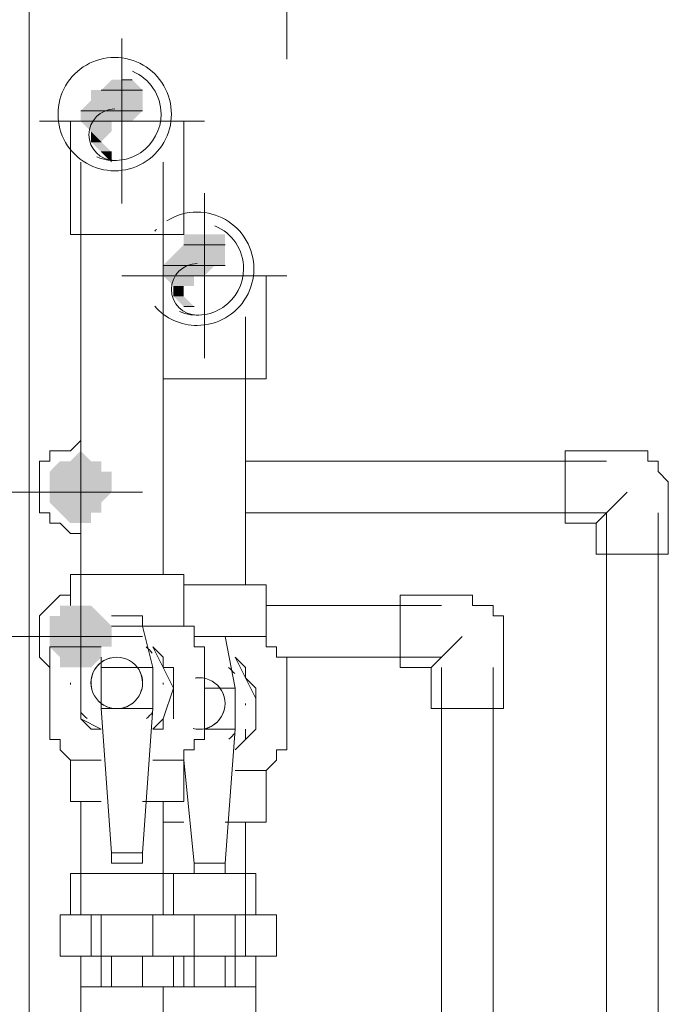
# Model space of a CAD drawing. Header units: millimetres. Extents: x 413 to 305578, y 115 to 38116.
# Tile 118 of 194: x 62898 to 63148, y 16607 to 16986. Entities that reach past the tile are written whole.
import ezdxf

# ---------------------------------------------------------------- set-up
doc = ezdxf.new("R2010")
doc.units = ezdxf.units.MM
for name, color, linetype, true_color in [('PDF$_59-60$-$Floor$Plan$-$В_Этаж$01_Сводный$A-DETL-MBND', 7, 'Continuous', 0xdd3700), ('PDF$_59-60$-$Floor$Plan$-$В_Этаж$01_Сводный$P-PIPE-CNTR', 150, 'Continuous', 0x007fff), ('PDF$_V$line_ifc_RVT-1-В_Этаж$01_Сводный$A-WALL', 7, 'Continuous', 0xdcdcdc)]:
    doc.layers.add(name, color=color, linetype=linetype, true_color=true_color)
doc.layers.add('PDF$_59-60$-$Floor$Plan$-$В_Этаж$01_Сводный$M-HVAC-DUCT-CNTR', color=5, linetype='Continuous')
doc.layers.add('PDF$_59-60$-$Floor$Plan$-$В_Этаж$01_Сводный$P-PIPE', color=3, linetype='Continuous')

msp = doc.modelspace()

# ---------------------------------------------------------------- linework, layer by layer
at = {"layer": 'PDF$_59-60$-$Floor$Plan$-$В_Этаж$01_Сводный$A-DETL-MBND', "color": 150, "lineweight": 0, "true_color": 0x007fff}
for points in [[(62921.64, 16824.06), (62921.64, 16832.01)], [(62921.64, 16820.08), (62921.64, 16824.06), (62917.66, 16820.08), (62913.68, 16820.08), (62909.71, 16820.08), (62909.71, 16816.1), (62905.73, 16816.1), (62905.73, 16812.12), (62905.73, 16808.15), (62905.73, 16804.17), (62905.73, 16800.19), (62905.73, 16796.22), (62909.71, 16796.22), (62909.71, 16792.24), (62913.68, 16792.24), (62917.66, 16788.26), (62921.64, 16788.26), (62921.64, 16780.31)], [(63124.49, 16816.1), (62985.28, 16816.1)], [(62893.8, 16804.17), (62905.73, 16804.17)], [(63120.51, 16792.24), (63124.49, 16796.22), (63132.44, 16804.17)], [(62985.28, 16796.22), (63124.49, 16796.22), (63124.49, 16573.48)], [(63144.38, 16573.48), (63144.38, 16796.22)]]:
    msp.add_lwpolyline(points, dxfattribs=at)
msp.add_lwpolyline([(63120.51, 16780.31), (63148.35, 16780.31), (63148.35, 16804.17), (63148.35, 16808.15), (63144.38, 16812.12), (63144.38, 16816.1), (63140.4, 16816.1), (63140.4, 16820.08), (63136.42, 16820.08), (63132.44, 16820.08), (63108.58, 16820.08), (63108.58, 16792.24), (63120.51, 16792.24)], close=True, dxfattribs=at)
at = {"layer": 'PDF$_59-60$-$Floor$Plan$-$В_Этаж$01_Сводный$A-DETL-MBND', "color": 220, "lineweight": 0, "true_color": 0xff00bf}
for points in [[(62921.64, 16772.35), (62921.64, 16772.35)], [(62917.66, 16764.4), (62913.68, 16764.4), (62909.71, 16760.42), (62905.73, 16756.44), (62905.73, 16752.46), (62905.73, 16748.49), (62905.73, 16744.51), (62905.73, 16740.53), (62909.71, 16736.55)], [(63060.85, 16760.42), (62993.23, 16760.42)], [(62893.8, 16748.49), (62905.73, 16748.49)], [(63056.87, 16736.55), (63060.85, 16740.53), (63068.8, 16748.49)], [(63001.19, 16740.53), (63060.85, 16740.53)], [(63060.85, 16736.55), (63060.85, 16573.48)], [(63080.74, 16573.48), (63080.74, 16736.55)], [(62921.64, 16728.6), (62921.64, 16732.58)], [(62921.64, 16724.62), (62921.64, 16724.62)]]:
    msp.add_lwpolyline(points, dxfattribs=at)
msp.add_lwpolyline([(63056.87, 16720.64), (63084.71, 16720.64), (63084.71, 16748.49), (63084.71, 16752.46), (63084.71, 16756.44), (63080.74, 16756.44), (63080.74, 16760.42), (63076.76, 16760.42), (63072.78, 16760.42), (63072.78, 16764.4), (63068.8, 16764.4), (63044.94, 16764.4), (63044.94, 16736.55), (63056.87, 16736.55)], close=True, dxfattribs=at)
at = {"layer": 'PDF$_59-60$-$Floor$Plan$-$В_Этаж$01_Сводный$M-HVAC-DUCT-CNTR', "lineweight": 0}
msp.add_lwpolyline([(63001.19, 16971.22), (63001.19, 17217.82)], dxfattribs=at)
at = {"layer": 'PDF$_59-60$-$Floor$Plan$-$В_Этаж$01_Сводный$P-PIPE', "color": 5, "lineweight": 0}
for points in [[(62934.77, 16928.16, 1.000001), (62934.77, 16971.91, 1.000001)], [(62949.26, 16742.1, 0.046989), (62946.89, 16744.44, -0.046989)], [(62935.56, 16720.64, 1.000075), (62935.56, 16740.53, 1.000075)], [(62921.75, 16719.2, 0.046701), (62924.12, 16716.82, -0.046701)], [(62947, 16716.82, 0.046701), (62949.37, 16719.2, -0.046701)]]:
    msp.add_lwpolyline(points, format="xyb", close=True, dxfattribs=at)
msp.add_lwpolyline([(62927.92, 16933.5, 0.53451), (62952.66, 16950.03, 0.303346), (62941.62, 16966.57)], format="xyb", dxfattribs=at)
at = {"layer": 'PDF$_59-60$-$Floor$Plan$-$В_Этаж$01_Сводный$P-PIPE', "lineweight": 0}
for points in [[(62941.53, 16963.27), (62937.55, 16963.27), (62941.53, 16963.27)], [(62945.5, 16959.29), (62929.59, 16959.29), (62945.5, 16959.29)], [(62945.5, 16959.29), (62929.59, 16959.29), (62945.5, 16959.29)], [(62945.5, 16951.34), (62921.64, 16951.34), (62945.5, 16951.34)], [(62929.59, 16939.4), (62925.62, 16939.4), (62929.59, 16939.4)], [(62933.57, 16935.43), (62929.59, 16935.43), (62933.57, 16935.43)], [(62933.57, 16931.45), (62933.57, 16931.45), (62933.57, 16931.45)], [(62933.57, 16931.45), (62933.57, 16931.45), (62933.57, 16931.45)], [(62933.57, 16931.45), (62933.57, 16931.45), (62933.57, 16931.45)], [(62977.32, 16899.63), (62961.41, 16899.63), (62977.32, 16899.63)], [(62977.32, 16891.67), (62953.46, 16891.67), (62977.32, 16891.67)], [(62965.39, 16875.76), (62961.41, 16875.76), (62965.39, 16875.76)], [(62965.39, 16875.76), (62961.41, 16875.76), (62965.39, 16875.76)], [(62965.39, 16875.76), (62965.39, 16875.76), (62965.39, 16875.76)], [(62965.39, 16875.76), (62965.39, 16875.76), (62965.39, 16875.76)], [(62933.57, 16804.17), (62909.71, 16804.17), (62933.57, 16804.17)], [(62929.59, 16744.51), (62909.71, 16744.51), (62929.59, 16744.51)]]:
    msp.add_lwpolyline(points, dxfattribs=at)
at = {"layer": 'PDF$_59-60$-$Floor$Plan$-$В_Этаж$01_Сводный$P-PIPE', "color": 5, "lineweight": 0}
for points in [[(62917.66, 16947.36), (62917.66, 16931.45), (62917.66, 16903.61), (62937.55, 16903.61), (62961.41, 16903.61), (62961.41, 16931.45), (62961.41, 16947.36)], [(62921.64, 16931.45), (62921.64, 16816.1)], [(62953.46, 16772.35), (62953.46, 16931.45)], [(62921.64, 16792.24), (62921.64, 16772.35)], [(62945.5, 16684.85), (62961.41, 16684.85), (62961.41, 16700.76), (62961.41, 16704.73), (62965.39, 16704.73), (62965.39, 16708.71), (62969.37, 16708.71), (62969.37, 16712.69), (62969.37, 16716.67), (62969.37, 16720.64), (62969.37, 16736.55), (62969.37, 16740.53), (62969.37, 16744.51), (62965.39, 16744.51), (62965.39, 16748.49), (62965.39, 16752.46), (62961.41, 16752.46), (62961.41, 16772.35), (62917.66, 16772.35), (62917.66, 16760.42)], [(62949.48, 16736.55), (62945.5, 16752.46), (62945.5, 16756.44), (62933.57, 16756.44)], [(62933.57, 16752.46), (62945.5, 16752.46), (62961.41, 16752.46)], [(62909.71, 16744.51), (62909.71, 16740.53), (62909.71, 16736.55), (62909.71, 16720.64), (62909.71, 16716.67), (62909.71, 16712.69), (62909.71, 16708.71), (62913.68, 16708.71), (62913.68, 16704.73), (62917.66, 16700.76), (62917.66, 16684.85), (62929.59, 16684.85)], [(62953.46, 16716.67), (62953.46, 16712.69), (62949.48, 16712.69), (62953.46, 16716.67), (62957.43, 16728.6), (62953.46, 16736.55), (62949.48, 16744.51), (62953.46, 16740.53), (62953.46, 16736.55), (62957.43, 16736.55), (62957.43, 16720.64), (62957.43, 16716.67)], [(62929.59, 16740.53), (62929.59, 16736.55)], [(62921.64, 16736.55), (62921.64, 16736.55)], [(62929.59, 16720.64), (62929.59, 16736.55), (62949.48, 16736.55), (62949.48, 16720.64)], [(62933.57, 16664.96), (62929.59, 16720.64), (62949.48, 16720.64), (62945.5, 16664.96), (62933.57, 16664.96), (62933.57, 16660.98), (62945.5, 16660.98), (62945.5, 16664.96)], [(62929.59, 16700.76), (62917.66, 16700.76)], [(62961.41, 16700.76), (62949.48, 16700.76)], [(62921.64, 16684.85), (62921.64, 16641.09)], [(62953.46, 16641.09), (62953.46, 16684.85)], [(62957.43, 16641.09), (62957.43, 16657), (62917.66, 16657), (62917.66, 16641.09)], [(62913.68, 16625.18), (62913.68, 16641.09), (62913.68, 16625.18), (62925.62, 16625.18), (62929.59, 16625.18), (62929.59, 16641.09)], [(62913.68, 16641.09), (62913.68, 16641.09)], [(62913.68, 16641.09), (62925.62, 16641.09), (62929.59, 16641.09), (62949.48, 16641.09), (62965.39, 16641.09)], [(62925.62, 16641.09), (62925.62, 16625.18)], [(62929.59, 16613.25), (62929.59, 16625.18), (62949.48, 16625.18), (62965.39, 16625.18), (62965.39, 16641.09), (62965.39, 16625.18)], [(62949.48, 16641.09), (62949.48, 16641.09)], [(62965.39, 16641.09), (62965.39, 16641.09)], [(62913.68, 16625.18), (62913.68, 16625.18)], [(62933.57, 16625.18), (62933.57, 16613.25), (62929.59, 16613.25), (62921.64, 16613.25), (62921.64, 16597.34)], [(62957.43, 16613.25), (62957.43, 16625.18), (62957.43, 16613.25), (62945.5, 16613.25), (62933.57, 16613.25)], [(62949.48, 16625.18), (62949.48, 16625.18)], [(62965.39, 16625.18), (62965.39, 16625.18)], [(62921.64, 16613.25), (62921.64, 16613.25)], [(62945.5, 16613.25), (62945.5, 16613.25)], [(62953.46, 16597.34), (62953.46, 16613.25)], [(62957.43, 16613.25), (62957.43, 16613.25)]]:
    msp.add_lwpolyline(points, dxfattribs=at)
at = {"layer": 'PDF$_59-60$-$Floor$Plan$-$В_Этаж$01_Сводный$P-PIPE', "color": 1, "lineweight": 0}
for points in [[(62950.2, 16875.88, 0.214835), (62966.59, 16868.5, 1.000001), (62966.59, 16912.25, 0.141705), (62954.91, 16908.87)], [(62959.74, 16873.83, 0.53451), (62984.49, 16890.37, 0.303346), (62973.44, 16906.91)], [(62964.99, 16712.98, 0.060888), (62967.38, 16712.69, 1.000075), (62967.38, 16732.57, 0.040862), (62965.78, 16732.45)], [(62976.98, 16720.06, -0.268094), (62969.37, 16712.69), (62981.3, 16712.69), (62977.32, 16660.98), (62965.39, 16660.98), (62965.39, 16657), (62977.32, 16657), (62977.32, 16660.98)]]:
    msp.add_lwpolyline(points, format="xyb", dxfattribs=at)
for points in [[(62953.46, 16847.92), (62969.37, 16847.92), (62993.23, 16847.92), (62993.23, 16871.79), (62993.23, 16887.7)], [(62985.28, 16768.37), (62985.28, 16871.79)], [(62977.32, 16676.89), (62993.23, 16676.89), (62993.23, 16696.78), (62997.21, 16700.76), (62997.21, 16704.73), (63001.19, 16704.73), (63001.19, 16708.71), (63001.19, 16712.69), (63001.19, 16728.6), (63001.19, 16732.58), (63001.19, 16736.55), (63001.19, 16740.53), (62997.21, 16740.53), (62997.21, 16744.51), (62993.23, 16744.51), (62993.23, 16748.49), (62993.23, 16768.37), (62961.41, 16768.37)], [(62981.3, 16728.6), (62977.32, 16748.49), (62965.39, 16748.49), (62977.32, 16748.49), (62993.23, 16748.49)], [(62977.32, 16748.49), (62977.32, 16748.49)], [(62985.28, 16712.69), (62985.28, 16708.71), (62981.3, 16704.73), (62989.25, 16712.69), (62989.25, 16724.62), (62985.28, 16732.58), (62981.3, 16740.53), (62985.28, 16736.55), (62985.28, 16732.58), (62989.25, 16728.6), (62989.25, 16712.69)], [(62969.37, 16728.6), (62981.3, 16728.6), (62981.3, 16712.69)], [(62953.46, 16716.67), (62953.46, 16716.67)], [(62989.25, 16712.69), (62989.25, 16712.69)], [(62961.41, 16700.76), (62965.39, 16660.98)], [(62961.41, 16696.78), (62961.41, 16696.78)], [(62993.23, 16696.78), (62981.3, 16696.78)], [(62953.46, 16676.89), (62961.41, 16676.89)], [(62985.28, 16625.18), (62985.28, 16641.09), (62985.28, 16676.89)], [(62989.25, 16641.09), (62989.25, 16657), (62957.43, 16657)], [(62965.39, 16641.09), (62981.3, 16641.09), (62985.28, 16641.09), (62997.21, 16641.09)], [(62997.21, 16625.18), (62997.21, 16641.09), (62997.21, 16625.18), (62985.28, 16625.18), (62981.3, 16625.18), (62981.3, 16641.09)], [(62997.21, 16641.09), (62997.21, 16641.09)], [(62961.41, 16613.25), (62961.41, 16625.18)], [(62981.3, 16613.25), (62981.3, 16625.18), (62965.39, 16625.18), (62965.39, 16613.25)], [(62977.32, 16613.25), (62977.32, 16625.18)], [(62997.21, 16625.18), (62997.21, 16625.18)], [(62989.25, 16597.34), (62989.25, 16613.25), (62981.3, 16613.25), (62977.32, 16613.25), (62965.39, 16613.25), (62961.41, 16613.25), (62957.43, 16613.25)], [(62989.25, 16613.25), (62989.25, 16613.25)]]:
    msp.add_lwpolyline(points, dxfattribs=at)
at = {"layer": 'PDF$_59-60$-$Floor$Plan$-$В_Этаж$01_Сводный$P-PIPE', "color": 5, "lineweight": 0}
for points in [[(62921.64, 16720.64), (62921.64, 16736.55), (62921.64, 16728.6), (62921.64, 16716.67), (62929.59, 16712.69), (62925.62, 16712.69), (62921.64, 16716.67)], [(62949.48, 16641.09), (62949.48, 16625.18)], [(62921.64, 16613.25), (62921.64, 16625.18)], [(62945.5, 16613.25), (62945.5, 16625.18)]]:
    msp.add_lwpolyline(points, close=True, dxfattribs=at)
at = {"layer": 'PDF$_59-60$-$Floor$Plan$-$В_Этаж$01_Сводный$P-PIPE', "color": 1, "lineweight": 0}
for points in [[(62981.08, 16734.15, 0.046989), (62978.71, 16736.49, -0.046989)], [(62978.82, 16708.87, 0.046701), (62981.19, 16711.24, -0.046701)]]:
    msp.add_lwpolyline(points, format="xyb", close=True, dxfattribs=at)
msp.add_lwpolyline([(62989.25, 16625.18), (62989.25, 16613.25)], close=True, dxfattribs=at)
at = {"layer": 'PDF$_59-60$-$Floor$Plan$-$В_Этаж$01_Сводный$P-PIPE', "color": 5, "lineweight": 0}
for centre, radius, start, end in [((62934.77, 16942.08), 9.94, 90.0001, 269.9999), ((62935.56, 16730.59), 9.94, 104.9859, 195.0139), ((62935.56, 16730.59), 9.94, 359.9987, 60.0018), ((62938.85, 16730.62), 21.18, 180.0873, 181.7369), ((62938.85, 16730.62), 21.18, 180.0873, 181.7369), ((62935.56, 16730.58), 9.94, 286.1396, 345.02), ((62932.27, 16730.62), 21.18, 358.2631, 359.9127), ((62932.27, 16730.62), 21.18, 358.2631, 359.9127), ((62935.56, 16730.58), 9.94, 224.9759, 253.8515)]:
    msp.add_arc(centre, radius, start, end, dxfattribs=at)
at = {"layer": 'PDF$_59-60$-$Floor$Plan$-$В_Этаж$01_Сводный$P-PIPE', "color": 1, "lineweight": 0}
for centre, radius, start, end in [((62966.58, 16890.38), 21.87, 136.0875, 138.4996), ((62966.59, 16882.42), 9.94, 90.0001, 269.9999), ((62967.38, 16722.63), 9.94, 359.9987, 60.0018), ((62964.09, 16722.66), 21.18, 358.2631, 359.9127), ((62964.09, 16722.66), 21.18, 358.2631, 359.9127)]:
    msp.add_arc(centre, radius, start, end, dxfattribs=at)
at = {"layer": 'PDF$_59-60$-$Floor$Plan$-$В_Этаж$01_Сводный$P-PIPE', "transparency": 33554559}
for points in [[(62933.57, 16963.27), (62945.5, 16959.29), (62929.59, 16959.29)], [(62937.55, 16963.27), (62941.53, 16963.27), (62933.57, 16963.27)], [(62941.53, 16963.27), (62933.57, 16963.27), (62945.5, 16959.29)], [(62929.59, 16959.29), (62945.5, 16959.29), (62925.62, 16959.29)], [(62945.5, 16959.29), (62925.62, 16959.29), (62945.5, 16955.31)], [(62925.62, 16959.29), (62945.5, 16955.31), (62925.62, 16955.31)], [(62929.59, 16959.29), (62945.5, 16959.29), (62945.5, 16959.29)], [(62945.5, 16959.29), (62945.5, 16959.29), (62929.59, 16959.29)], [(62929.59, 16959.29), (62945.5, 16959.29), (62945.5, 16959.29)], [(62925.62, 16955.31), (62945.5, 16951.34), (62921.64, 16951.34)], [(62945.5, 16955.31), (62925.62, 16955.31), (62945.5, 16951.34)], [(62921.64, 16951.34), (62945.5, 16951.34), (62945.5, 16951.34)], [(62945.5, 16951.34), (62921.64, 16951.34), (62941.53, 16947.36)], [(62921.64, 16951.34), (62941.53, 16947.36), (62921.64, 16947.36)], [(62937.55, 16947.36), (62937.55, 16947.36), (62921.64, 16947.36)], [(62937.55, 16947.36), (62921.64, 16947.36), (62941.53, 16947.36)], [(62933.57, 16947.36), (62933.57, 16947.36), (62921.64, 16947.36)], [(62933.57, 16947.36), (62921.64, 16947.36), (62937.55, 16947.36)], [(62933.57, 16947.36), (62921.64, 16947.36), (62933.57, 16943.38)], [(62921.64, 16947.36), (62933.57, 16943.38), (62925.62, 16943.38)], [(62933.57, 16943.38), (62925.62, 16943.38), (62929.59, 16939.4)], [(62925.62, 16943.38), (62929.59, 16939.4), (62925.62, 16939.4)], [(62925.62, 16939.4), (62929.59, 16939.4), (62929.59, 16939.4)], [(62929.59, 16939.4), (62925.62, 16939.4), (62933.57, 16935.43)], [(62925.62, 16939.4), (62933.57, 16935.43), (62929.59, 16935.43)], [(62929.59, 16935.43), (62933.57, 16935.43), (62933.57, 16935.43)], [(62933.57, 16931.45), (62933.57, 16931.45), (62929.59, 16935.43)], [(62933.57, 16931.45), (62929.59, 16935.43), (62933.57, 16935.43)], [(62965.39, 16903.61), (62977.32, 16903.61), (62961.41, 16903.61)], [(62977.32, 16903.61), (62961.41, 16903.61), (62977.32, 16899.63)], [(62961.41, 16903.61), (62977.32, 16899.63), (62961.41, 16899.63)], [(62973.34, 16903.61), (62969.37, 16903.61), (62965.39, 16903.61)], [(62973.34, 16903.61), (62965.39, 16903.61), (62977.32, 16903.61)], [(62969.37, 16903.61), (62973.34, 16903.61), (62973.34, 16903.61)], [(62973.34, 16903.61), (62973.34, 16903.61), (62969.37, 16903.61)], [(62961.41, 16899.63), (62977.32, 16895.65), (62957.43, 16895.65)], [(62961.41, 16899.63), (62977.32, 16899.63), (62977.32, 16899.63)], [(62977.32, 16899.63), (62961.41, 16899.63), (62977.32, 16895.65)], [(62957.43, 16895.65), (62977.32, 16891.67), (62953.46, 16891.67)], [(62977.32, 16895.65), (62957.43, 16895.65), (62977.32, 16891.67)], [(62953.46, 16891.67), (62977.32, 16891.67), (62977.32, 16891.67)], [(62973.34, 16891.67), (62973.34, 16891.67), (62953.46, 16891.67)], [(62973.34, 16891.67), (62953.46, 16891.67), (62977.32, 16891.67)], [(62973.34, 16891.67), (62953.46, 16891.67), (62969.37, 16887.7)], [(62953.46, 16891.67), (62969.37, 16887.7), (62953.46, 16887.7)], [(62965.39, 16887.7), (62965.39, 16887.7), (62953.46, 16887.7)], [(62965.39, 16887.7), (62953.46, 16887.7), (62969.37, 16887.7)], [(62965.39, 16887.7), (62953.46, 16887.7), (62965.39, 16883.72)], [(62953.46, 16887.7), (62965.39, 16883.72), (62957.43, 16883.72)], [(62961.41, 16883.72), (62961.41, 16883.72), (62957.43, 16883.72)], [(62961.41, 16883.72), (62957.43, 16883.72), (62965.39, 16883.72)], [(62961.41, 16883.72), (62957.43, 16883.72), (62961.41, 16879.74)], [(62957.43, 16883.72), (62961.41, 16879.74), (62957.43, 16879.74)], [(62961.41, 16879.74), (62957.43, 16879.74), (62965.39, 16875.76)], [(62957.43, 16879.74), (62965.39, 16875.76), (62961.41, 16875.76)], [(62961.41, 16875.76), (62965.39, 16875.76), (62965.39, 16875.76)], [(62965.39, 16875.76), (62965.39, 16875.76), (62961.41, 16875.76)], [(62965.39, 16875.76), (62965.39, 16871.79), (62965.39, 16871.79)], [(62921.64, 16820.08), (62925.62, 16816.1), (62917.66, 16816.1)], [(62913.68, 16816.1), (62929.59, 16812.12), (62909.71, 16812.12)], [(62925.62, 16816.1), (62917.66, 16816.1), (62913.68, 16816.1)], [(62929.59, 16816.1), (62929.59, 16816.1), (62913.68, 16816.1)], [(62929.59, 16816.1), (62913.68, 16816.1), (62925.62, 16816.1)], [(62929.59, 16816.1), (62913.68, 16816.1), (62929.59, 16812.12)], [(62917.66, 16816.1), (62925.62, 16816.1), (62925.62, 16816.1)], [(62933.57, 16812.12), (62933.57, 16812.12), (62909.71, 16812.12)], [(62933.57, 16812.12), (62909.71, 16812.12), (62929.59, 16812.12)], [(62933.57, 16812.12), (62909.71, 16812.12), (62933.57, 16808.15)], [(62909.71, 16812.12), (62933.57, 16808.15), (62909.71, 16808.15)], [(62933.57, 16808.15), (62909.71, 16808.15), (62933.57, 16804.17)], [(62909.71, 16808.15), (62933.57, 16804.17), (62909.71, 16804.17)], [(62909.71, 16804.17), (62933.57, 16804.17), (62933.57, 16804.17)], [(62933.57, 16804.17), (62909.71, 16804.17), (62929.59, 16800.19)], [(62909.71, 16804.17), (62929.59, 16800.19), (62909.71, 16800.19)], [(62929.59, 16800.19), (62909.71, 16800.19), (62929.59, 16796.22)], [(62909.71, 16800.19), (62929.59, 16796.22), (62913.68, 16796.22)], [(62925.62, 16796.22), (62925.62, 16796.22), (62913.68, 16796.22)], [(62925.62, 16796.22), (62913.68, 16796.22), (62929.59, 16796.22)], [(62913.68, 16796.22), (62917.66, 16792.24), (62925.62, 16792.24)], [(62913.68, 16796.22), (62925.62, 16796.22), (62925.62, 16792.24)], [(62917.66, 16792.24), (62925.62, 16792.24), (62921.64, 16792.24)], [(62925.62, 16760.42), (62917.66, 16760.42), (62913.68, 16760.42)], [(62925.62, 16760.42), (62913.68, 16760.42), (62929.59, 16756.44)], [(62913.68, 16760.42), (62929.59, 16756.44), (62913.68, 16756.44)], [(62921.64, 16760.42), (62925.62, 16760.42), (62917.66, 16760.42)], [(62917.66, 16760.42), (62925.62, 16760.42), (62925.62, 16760.42)], [(62929.59, 16756.44), (62913.68, 16756.44), (62909.71, 16756.44)], [(62929.59, 16756.44), (62909.71, 16756.44), (62933.57, 16752.46)], [(62909.71, 16756.44), (62933.57, 16752.46), (62909.71, 16752.46)], [(62913.68, 16756.44), (62929.59, 16756.44), (62929.59, 16756.44)], [(62933.57, 16752.46), (62909.71, 16752.46), (62933.57, 16748.49)], [(62909.71, 16752.46), (62933.57, 16748.49), (62909.71, 16748.49)], [(62933.57, 16748.49), (62909.71, 16748.49), (62933.57, 16744.51)], [(62909.71, 16748.49), (62933.57, 16744.51), (62909.71, 16744.51)], [(62909.71, 16744.51), (62929.59, 16744.51), (62929.59, 16744.51)], [(62929.59, 16744.51), (62929.59, 16744.51), (62909.71, 16744.51)], [(62929.59, 16744.51), (62909.71, 16744.51), (62933.57, 16744.51)], [(62929.59, 16744.51), (62909.71, 16744.51), (62929.59, 16740.53)], [(62909.71, 16744.51), (62929.59, 16740.53), (62913.68, 16740.53)], [(62929.59, 16740.53), (62913.68, 16740.53), (62925.62, 16736.55)], [(62913.68, 16740.53), (62925.62, 16736.55), (62913.68, 16736.55)], [(62913.68, 16736.55), (62917.66, 16736.55), (62925.62, 16736.55)], [(62913.68, 16736.55), (62925.62, 16736.55), (62925.62, 16736.55)], [(62917.66, 16736.55), (62925.62, 16736.55), (62921.64, 16736.55)]]:
    msp.add_solid(points, dxfattribs=at)
at = {"layer": 'PDF$_59-60$-$Floor$Plan$-$В_Этаж$01_Сводный$P-PIPE-CNTR', "color": 5, "lineweight": 0}
for points in [[(62937.55, 16915.54), (62937.55, 16979.18), (62937.55, 16967.25)], [(62917.66, 16947.36), (62905.73, 16947.36), (62969.37, 16947.36), (62961.41, 16947.36)]]:
    msp.add_lwpolyline(points, dxfattribs=at)
at = {"layer": 'PDF$_59-60$-$Floor$Plan$-$В_Этаж$01_Сводный$P-PIPE-CNTR', "color": 1, "lineweight": 0}
for points in [[(62969.37, 16911.56), (62969.37, 16919.52), (62969.37, 16855.88)], [(62993.23, 16887.7), (63001.19, 16887.7), (62937.55, 16887.7)]]:
    msp.add_lwpolyline(points, dxfattribs=at)
at = {"layer": 'PDF$_59-60$-$Floor$Plan$-$В_Этаж$01_Сводный$P-PIPE-CNTR', "lineweight": 0}
for points in [[(62921.64, 16780.31), (62921.64, 16832.01)], [(62893.8, 16804.17), (62945.5, 16804.17)]]:
    msp.add_lwpolyline(points, dxfattribs=at)
at = {"layer": 'PDF$_59-60$-$Floor$Plan$-$В_Этаж$01_Сводный$P-PIPE-CNTR', "color": 220, "lineweight": 0, "true_color": 0xff00bf}
for points in [[(62921.64, 16724.62), (62921.64, 16772.35)], [(62893.8, 16748.49), (62945.5, 16748.49)]]:
    msp.add_lwpolyline(points, dxfattribs=at)
at = {"layer": 'PDF$_V$line_ifc_RVT-1-В_Этаж$01_Сводный$A-WALL', "lineweight": 0}
msp.add_lwpolyline([(62901.75, 13733.58), (62901.75, 17273.51), (62702.88, 17273.51), (62702.88, 13733.58)], close=True, dxfattribs=at)

doc.saveas('drawing.dxf')
